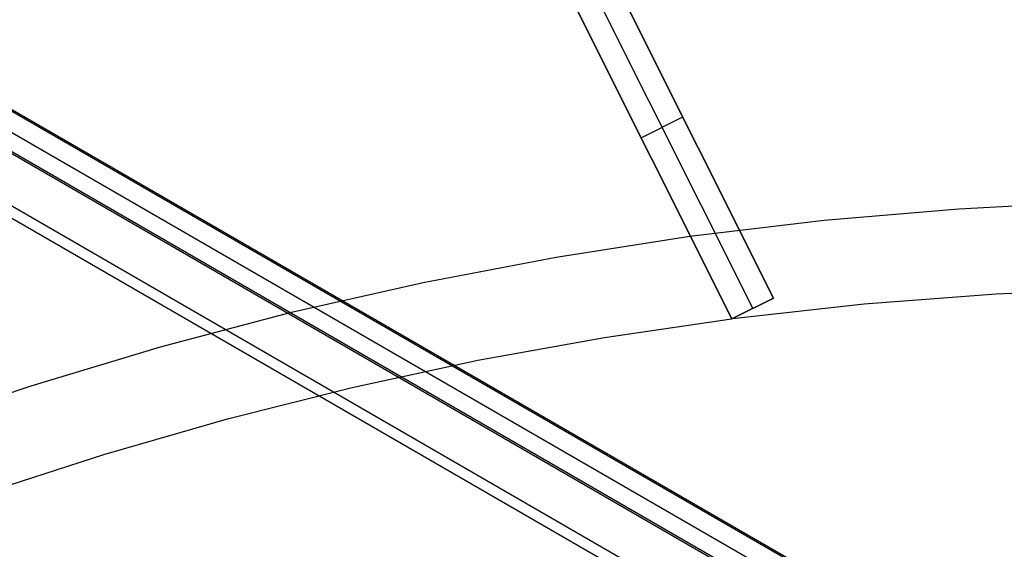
# Model space of a CAD drawing. Header units: millimetres. Extents: x 7986 to 9191, y -11326 to -10283.
# Tile 198 of 256: x 8563 to 8584, y -10589 to -10578. Entities that reach past the tile are written whole.
import ezdxf

# ---------------------------------------------------------------- set-up
doc = ezdxf.new("R2010")
doc.units = ezdxf.units.MM
doc.layers.add('color', color=7, linetype='Continuous')

msp = doc.modelspace()

# ---------------------------------------------------------------- linework, layer by layer
at = {"color": 7, "true_color": 0xffffff}
for p, q in [((8047.52, -10282.752, 50.324), (8593.116, -10597.752, 50.324)), ((8593.129, -10597.73, 50.099), (8047.533, -10282.73, 50.099)), ((8047.323, -10283.093, 52.029), (8592.919, -10598.093, 52.029)), ((8047.126, -10283.434, 53.734), (8592.722, -10598.434, 53.734)), ((8047.145, -10283.401, 49.125), (8592.741, -10598.401, 49.125)), ((8592.235, -10599.278, 54.509), (8046.639, -10284.278, 54.509)), ((8592.123, -10599.472, 54.484), (8046.527, -10284.472, 54.484))]:
    msp.add_line(p, q, dxfattribs=at)
at = {"layer": 'color', "color": 254, "true_color": 0xcad1ee}
for p, q in [((8574.789, -10576.014, -12.417), (8578.841, -10584.097, -8.771)), ((8577.09, -10580.605, -17.006), (8574.789, -10576.014, -17.006)), ((8574.789, -10576.014, -12.417), (8578.841, -10584.097, -8.771)), ((8577.947, -10584.545, -8.628), (8573.895, -10576.462, -12.288)), ((8576.215, -10581.09, -16.934), (8573.895, -10576.462, -16.934)), ((8577.947, -10584.545, -8.628), (8573.895, -10576.462, -12.288)), ((8578.841, -10584.097, -10.241), (8574.96, -10576.355, -25.241)), ((8578.841, -10584.097, -10.241), (8574.96, -10576.355, -25.241)), ((8574.513, -10576.579, -25.241), (8578.394, -10584.321, -10.241)), ((8574.066, -10576.803, -25.241), (8577.947, -10584.545, -10.241)), ((8574.066, -10576.803, -25.241), (8577.947, -10584.545, -10.241)), ((8576.815, -10580.056, -10.589), (8576.815, -10580.056, -18.071)), ((8576.006, -10580.674, -17.741), (8576.9, -10580.226, -17.741)), ((8575.921, -10580.504, -18.071), (8575.921, -10580.504, -10.453)), ((8579.921, -10582.432, -7.252), (8582.804, -10582.187, -7.252)), ((8582.804, -10582.187, -7.252), (8585.694, -10582.041, -7.252)), ((8577.048, -10582.776, -7.252), (8579.921, -10582.432, -7.252)), ((8574.189, -10583.22, -7.252), (8577.048, -10582.776, -7.252)), ((8571.347, -10583.762, -7.252), (8574.189, -10583.22, -7.252)), ((8568.525, -10584.401, -7.252), (8571.347, -10583.762, -7.252)), ((8583.605, -10584.005, -8.631), (8586.436, -10583.886, -8.631)), ((8577.947, -10584.545, -10.241), (8578.841, -10584.097, -10.241)), ((8578.841, -10584.097, -8.771), (8577.947, -10584.545, -8.628)), ((8577.947, -10584.545, -10.241), (8578.841, -10584.097, -10.241)), ((8577.947, -10584.545, -9.434), (8578.841, -10584.097, -9.434)), ((8578.841, -10584.097, -8.771), (8577.947, -10584.545, -8.628)), ((8578.841, -10584.097, -10.241), (8578.841, -10584.097, -8.771)), ((8578.841, -10584.097, -10.241), (8578.841, -10584.097, -8.771)), ((8580.78, -10584.222, -8.631), (8583.605, -10584.005, -8.631)), ((8577.964, -10584.536, -8.631), (8580.78, -10584.222, -8.631)), ((8578.394, -10584.321, -8.699), (8578.394, -10584.321, -10.241)), ((8565.727, -10585.138, -7.252), (8568.525, -10584.401, -7.252)), ((8575.221, -10584.938, -8.631), (8577.943, -10584.539, -8.631)), ((8577.947, -10584.545, -10.241), (8577.947, -10584.545, -8.628)), ((8577.947, -10584.545, -10.241), (8577.947, -10584.545, -8.628)), ((8572.514, -10585.428, -8.631), (8575.221, -10584.938, -8.631)), ((8562.956, -10585.971, -7.252), (8565.727, -10585.138, -7.252)), ((8569.825, -10586.009, -8.631), (8572.514, -10585.428, -8.631)), ((8560.215, -10586.899, -7.252), (8562.956, -10585.971, -7.252)), ((8567.156, -10586.679, -8.631), (8569.825, -10586.009, -8.631)), ((8564.512, -10587.439, -8.631), (8567.156, -10586.679, -8.631)), ((8561.895, -10588.287, -8.631), (8564.512, -10587.439, -8.631))]:
    msp.add_line(p, q, dxfattribs=at)

doc.saveas('drawing.dxf')
